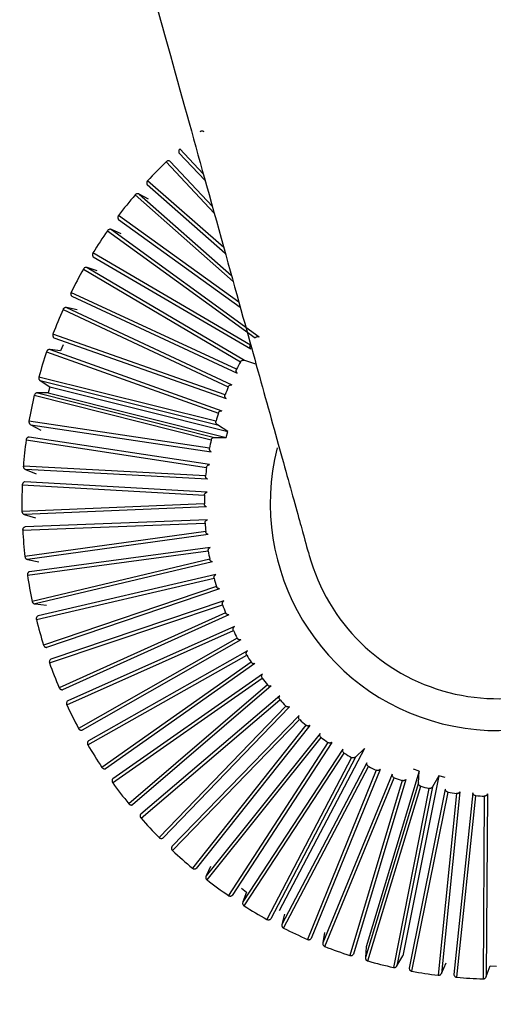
# Model space of a CAD drawing. Header units: millimetres. Extents: x 142 to 1148, y 353 to 845.
# Tile 82 of 139: x 679.274 to 680.001, y 593.754 to 595.264. Entities that reach past the tile are written whole.
import ezdxf

# ---------------------------------------------------------------- set-up
doc = ezdxf.new("R2010")
doc.units = ezdxf.units.MM

msp = doc.modelspace()

# ---------------------------------------------------------------- linework, layer by layer
at = {"color": 8, "linetype": 'Continuous', "lineweight": 25}
for p, q in [((679.5554, 595.0276), (679.5193, 595.0658)), ((679.4983, 595.0462), (679.5721, 594.9673)), ((679.5046, 595.0467), (679.5693, 594.9776)), ((679.5181, 595.0601), (679.5582, 595.0176)), ((679.5868, 594.9146), (679.4699, 595.017)), ((679.4692, 595.0112), (679.5891, 594.906)), ((679.4508, 594.9955), (679.6012, 594.8627)), ((679.457, 594.9966), (679.5987, 594.8715)), ((679.4252, 594.9578), (679.6122, 594.8231)), ((679.6101, 594.8306), (679.4253, 594.9637))]:
    msp.add_line(p, q, dxfattribs=at)
at = {"color": 7, "linetype": 'Continuous', "lineweight": 25}
for p, q in [((679.4713, 594.9889), (679.457, 594.9966)), ((679.4084, 594.9404), (679.635, 594.7759)), ((679.4144, 594.9422), (679.6411, 594.7776)), ((679.4294, 594.9358), (679.4144, 594.9422)), ((679.6278, 594.765), (679.386, 594.9065)), ((679.3865, 594.9006), (679.6283, 594.7591)), ((679.3714, 594.8817), (679.6126, 594.7394)), ((679.3772, 594.8839), (679.6185, 594.7417)), ((679.3927, 594.8791), (679.3772, 594.8839)), ((679.6065, 594.7279), (679.3523, 594.8457)), ((679.3534, 594.8399), (679.6075, 594.722)), ((679.3401, 594.8196), (679.5938, 594.7009)), ((679.3457, 594.8224), (679.5994, 594.7038)), ((679.3616, 594.8191), (679.3457, 594.8224)), ((679.5888, 594.6889), (679.3246, 594.782)), ((679.3262, 594.7763), (679.5904, 594.6831)), ((679.3202, 594.7582), (679.5841, 594.6642)), ((679.3364, 594.7564), (679.3202, 594.7582)), ((679.3401, 594.7652), (679.3364, 594.7564)), ((679.3149, 594.7549), (679.5787, 594.6608)), ((679.6185, 594.7417), (679.6356, 594.7363)), ((679.5749, 594.6484), (679.303, 594.716)), ((679.3051, 594.7105), (679.577, 594.6428)), ((679.3051, 594.7105), (679.32, 594.7008)), ((679.32, 594.7008), (679.3172, 594.6916)), ((679.32, 594.7008), (679.5932, 594.6322)), ((679.2959, 594.688), (679.5675, 594.6195)), ((679.3009, 594.6919), (679.5725, 594.6234)), ((679.3172, 594.6916), (679.3009, 594.6919)), ((679.3172, 594.6916), (679.5904, 594.623)), ((679.5649, 594.6068), (679.2878, 594.6482)), ((679.2905, 594.6429), (679.5675, 594.6014)), ((679.2905, 594.6429), (679.3062, 594.6347)), ((679.5932, 594.6322), (679.577, 594.6428)), ((679.5649, 594.5816), (679.2881, 594.624)), ((679.5725, 594.6234), (679.5904, 594.623)), ((679.5904, 594.623), (679.5932, 594.6322)), ((679.2834, 594.6197), (679.5603, 594.5773)), ((679.5589, 594.5644), (679.2792, 594.5793)), ((679.562, 594.5593), (679.2823, 594.5742)), ((679.2823, 594.5742), (679.2987, 594.5675)), ((679.2775, 594.5505), (679.5571, 594.5346)), ((679.5613, 594.5394), (679.2817, 594.5552)), ((679.557, 594.5216), (679.2771, 594.5098)), ((679.5605, 594.5168), (679.2806, 594.5051)), ((679.2806, 594.5051), (679.2977, 594.5)), ((679.2781, 594.481), (679.558, 594.4918)), ((679.5617, 594.4969), (679.2818, 594.4861)), ((679.5591, 594.4788), (679.2816, 594.4405)), ((679.5631, 594.4744), (679.2856, 594.4362)), ((679.2854, 594.4119), (679.563, 594.4492)), ((679.5662, 594.4547), (679.2886, 594.4174)), ((679.2856, 594.4362), (679.303, 594.4327)), ((679.5653, 594.4364), (679.2927, 594.3719)), ((679.5697, 594.4324), (679.2971, 594.368)), ((679.5746, 594.4131), (679.3019, 594.3496)), ((679.2992, 594.3439), (679.572, 594.4074)), ((679.5755, 594.3948), (679.3102, 594.3047)), ((679.5802, 594.3913), (679.315, 594.3012)), ((679.2971, 594.368), (679.3148, 594.3662)), ((679.3194, 594.2774), (679.5849, 594.3665)), ((679.587, 594.3725), (679.3215, 594.2833)), ((679.5896, 594.3544), (679.3341, 594.2395)), ((679.5947, 594.3513), (679.3392, 594.2364)), ((679.3458, 594.2131), (679.6016, 594.3271)), ((679.6032, 594.3333), (679.3473, 594.2193)), ((679.6074, 594.3155), (679.3641, 594.1768)), ((679.6128, 594.3129), (679.3694, 594.1743)), ((679.623, 594.2958), (679.3792, 594.1579)), ((679.3782, 594.1517), (679.622, 594.2895)), ((679.6289, 594.2785), (679.3998, 594.1172)), ((679.6345, 594.2764), (679.4054, 594.1152)), ((679.6463, 594.2603), (679.4167, 594.0999)), ((679.4163, 594.0936), (679.6459, 594.2539)), ((679.6539, 594.2436), (679.4411, 594.0614)), ((679.6596, 594.2421), (679.4468, 594.0599)), ((679.6728, 594.2272), (679.4595, 594.0457)), ((679.4598, 594.0394), (679.6731, 594.2208)), ((679.682, 594.2113), (679.4875, 594.0097)), ((679.6879, 594.2103), (679.4934, 594.0087)), ((679.7024, 594.1968), (679.5073, 593.9958)), ((679.5082, 593.9896), (679.7033, 594.1905)), ((679.713, 594.1818), (679.5386, 593.9626)), ((679.719, 594.1814), (679.5445, 593.9622)), ((679.7348, 594.1693), (679.5597, 593.9507)), ((679.5611, 593.9446), (679.7363, 594.1631)), ((679.7468, 594.1554), (679.594, 593.9206)), ((679.7527, 594.1556), (679.5999, 593.9208)), ((679.7696, 594.145), (679.616, 593.9108)), ((679.6181, 593.9048), (679.7717, 594.139)), ((679.8029, 594.1464), (679.6719, 593.897)), ((679.8029, 594.1464), (679.7888, 594.1331)), ((679.7828, 594.1324), (679.6531, 593.8841)), ((679.7888, 594.1331), (679.6589, 593.8849)), ((679.8066, 594.1242), (679.676, 593.8764)), ((679.6785, 593.8706), (679.8092, 594.1184)), ((679.8209, 594.1128), (679.7154, 593.8534)), ((679.8268, 594.1141), (679.7211, 593.8547)), ((679.8868, 594.1113), (679.8053, 593.8417)), ((679.8868, 594.1113), (679.8778, 594.1146)), ((679.8856, 594.0934), (679.8868, 594.1113)), ((679.8453, 594.1069), (679.7389, 593.8479)), ((679.742, 593.8424), (679.8485, 594.1014)), ((679.8607, 594.097), (679.7803, 593.8287)), ((679.8664, 594.0988), (679.7859, 593.8305)), ((679.9171, 594.1041), (679.8617, 593.828)), ((679.9171, 594.1041), (679.9073, 594.0874)), ((679.9264, 594.1017), (679.9171, 594.1041)), ((679.8856, 594.0934), (679.8042, 593.8254)), ((679.8079, 593.8203), (679.8893, 594.0883)), ((679.9018, 594.085), (679.8473, 593.8103)), ((679.9073, 594.0874), (679.8527, 593.8126)), ((679.9269, 594.0839), (679.8714, 593.8093)), ((679.8755, 593.8045), (679.9311, 594.079)), ((679.9491, 594.0799), (679.9209, 593.8012)), ((679.9439, 594.077), (679.9157, 593.7983)), ((679.969, 594.0782), (679.9398, 593.7997)), ((679.9444, 593.7953), (679.9736, 594.0738)), ((679.9866, 594.0731), (679.985, 593.7929)), ((679.9915, 594.0764), (679.9898, 593.7963)), ((679.5667, 593.9654), (679.5597, 593.9507)), ((679.6139, 593.9317), (679.6217, 593.926)), ((679.6217, 593.926), (679.616, 593.9108)), ((679.6801, 593.8921), (679.676, 593.8764)), ((679.7415, 593.8639), (679.7389, 593.8479)), ((679.8053, 593.8417), (679.8042, 593.8254)), ((679.8527, 593.8126), (679.8617, 593.828)), ((679.9209, 593.8012), (679.9284, 593.8173)), ((679.9898, 593.7963), (679.9958, 593.813)), ((679.9958, 593.813), (680.0053, 593.8124))]:
    msp.add_line(p, q, dxfattribs=at)
for radius, start, end in [(7.5, 344.54504, 103.22511), (7.5, 107.81244, 344.54504), (4.5, 344.545, 95.4792), (4.5, 114.1499, 344.545), (2.1, 344.545, 97.2302), (2.1, 164.545, 344.545), (0.73, 134.1732, 137.3663), (0.73, 139.6278, 142.8209), (0.73, 145.0823, 148.2754), (0.73, 150.5369, 153.7299), (0.73, 155.9914, 159.1845), (0.73, 161.4459, 164.639), (0.45, 151.2019, 152.8565), (0.45, 156.6565, 158.311), (0.73, 166.9005, 170.0936), (0.45, 162.111, 163.7656), (0.73, 172.355, 175.5481), (0.45, 167.5656, 169.2201), (0.3488, 165.9723, 345.9185), (0.3, 195.5182, 15.5463), (0.45, 173.0201, 174.6747), (0.73, 177.8096, 181.0027), (0.45, 178.4747, 180.1292), (0.45, 183.9292, 185.5838), (0.73, 183.2641, 186.4572), (0.45, 189.3837, 191.0383), (0.73, 188.7187, 191.9118), (0.45, 194.8383, 196.4928), (0.45, 200.2928, 201.9474), (0.73, 194.1732, 197.3663), (0.45, 205.7474, 207.4019), (0.73, 199.6278, 202.8209), (0.45, 211.2019, 212.8565), (0.45, 216.6565, 218.311), (0.45, 222.111, 223.7656), (0.73, 205.0823, 208.2754), (0.45, 227.5656, 229.2201), (0.45, 233.0201, 234.6747), (0.73, 210.5369, 213.7299), (0.45, 238.4747, 240.1292), (0.45, 243.9292, 245.5838), (0.73, 215.9914, 219.1845), (0.45, 249.3837, 251.0383), (0.45, 254.8383, 256.4928), (0.45, 260.2928, 261.9474), (0.45, 265.7474, 267.4019), (0.73, 221.4459, 224.639), (0.73, 226.9005, 230.0936), (0.73, 232.355, 235.5481), (0.73, 237.8096, 241.0027), (0.73, 243.2641, 246.4572), (0.73, 248.7187, 251.9118), (0.73, 254.1732, 257.3663), (0.73, 259.6278, 262.8209), (0.73, 265.0823, 268.2754)]:
    msp.add_arc((680.007, 594.5226), radius, start, end, dxfattribs=at)
for points, knots in [([(680.296, 594.6029), (680.2944, 594.6086), (680.2913, 594.6197), (680.2682, 594.7031), (680.2361, 594.8188), (680.1938, 594.9711), (680.1434, 595.1525), (680.088, 595.3522), (680.0373, 595.5346), (679.9878, 595.7129), (679.9311, 595.917), (679.8571, 596.1835), (679.7613, 596.5287), (679.6472, 596.9397), (679.5612, 597.2494), (679.518, 597.4049)], [0, 0, 0, 0, 0.096948, 0.1860228, 0.2672197, 0.3405373, 0.4260189, 0.4974936, 0.5549573, 0.6007715, 0.6555938, 0.724225, 0.8066603, 0.9028941, 1, 1, 1, 1]), ([(678.9398, 597.2444), (678.983, 597.0889), (679.069, 596.7792), (679.1831, 596.3682), (679.279, 596.023), (679.353, 595.7564), (679.4097, 595.5523), (679.4592, 595.374), (679.5098, 595.1916), (679.5653, 594.9919), (679.6156, 594.8106), (679.6579, 594.6582), (679.69, 594.5426), (679.7132, 594.4591), (679.7163, 594.4481), (679.7179, 594.4423)], [0, 0, 0, 0, 0.097106, 0.19334, 0.275775, 0.344406, 0.399228, 0.445043, 0.502506, 0.573981, 0.659463, 0.73278, 0.813977, 0.903052, 1, 1, 1, 1]), ([(682.1199, 593.9384), (682.1484, 594.0675), (682.2071, 594.3332), (682.2001, 594.7512), (682.1166, 595.1686), (681.9549, 595.556), (681.737, 595.8869), (681.4918, 596.147), (681.2384, 596.3446), (680.9604, 596.5054), (680.6229, 596.6404), (680.2046, 596.7148), (679.8852, 596.7363), (679.7217, 596.6947), (679.7156, 596.6931)], [0, 0, 0, 0, 0.091505, 0.188393, 0.287646, 0.38548, 0.477876, 0.561178, 0.63253, 0.700163, 0.783719, 0.882963, 0.995612, 1, 1, 1, 1]), ([(677.894, 595.1068), (677.8588, 594.9329), (677.7894, 594.5898), (677.8424, 594.0768), (677.9906, 593.6217), (678.2079, 593.2484), (678.4524, 592.9641), (678.6929, 592.7601), (678.915, 592.6167), (679.1355, 592.5061), (679.3839, 592.4143), (679.6927, 592.3439), (680.0725, 592.3182), (680.4331, 592.3623), (680.7454, 592.453), (680.9941, 592.5586), (681.2405, 592.7025), (681.4756, 592.8856), (681.69, 593.1063), (681.8738, 593.3601), (682.0235, 593.6385), (682.0878, 593.8387), (682.1199, 593.9384)], [0, 0, 0, 0, 0.077016, 0.151895, 0.221771, 0.284519, 0.338925, 0.384569, 0.421575, 0.453984, 0.491985, 0.5368, 0.591672, 0.657215, 0.694001, 0.73326, 0.77474, 0.818085, 0.862838, 0.908466, 0.954385, 1, 1, 1, 1]), ([(679.5567, 595.0921), (679.5562, 595.0924), (679.5555, 595.0929), (679.5541, 595.0933), (679.5529, 595.0933), (679.5516, 595.0929), (679.5508, 595.0925), (679.5503, 595.0922)], [0, 0, 0, 0, 0.250768, 0.374819, 0.622887, 0.745233, 1, 1, 1, 1]), ([(679.5193, 595.0658), (679.5189, 595.0654), (679.5184, 595.0648), (679.5179, 595.0638), (679.5177, 595.063), (679.5177, 595.0622), (679.5177, 595.0612), (679.518, 595.0605), (679.5181, 595.0601)], [0, 0, 0, 0, 0.264125, 0.394754, 0.525379, 0.655998, 0.786613, 1, 1, 1, 1]), ([(679.5046, 595.0467), (679.5041, 595.047), (679.5033, 595.0474), (679.5019, 595.0476), (679.5008, 595.0475), (679.4994, 595.0471), (679.4987, 595.0465), (679.4983, 595.0462)], [0, 0, 0, 0, 0.250768, 0.374819, 0.622887, 0.745233, 1, 1, 1, 1]), ([(679.4699, 595.017), (679.4696, 595.0166), (679.469, 595.0159), (679.4687, 595.0149), (679.4686, 595.014), (679.4686, 595.0132), (679.4687, 595.0122), (679.4691, 595.0116), (679.4692, 595.0112)], [0, 0, 0, 0, 0.264125, 0.394754, 0.525379, 0.655999, 0.786613, 1, 1, 1, 1]), ([(679.457, 594.9966), (679.4565, 594.9968), (679.4557, 594.9971), (679.4543, 594.9972), (679.4531, 594.997), (679.4518, 594.9965), (679.4512, 594.9959), (679.4508, 594.9955)], [0, 0, 0, 0, 0.250768, 0.374819, 0.622887, 0.745233, 1, 1, 1, 1]), ([(681.6455, 594.0696), (681.6226, 593.9976), (681.5737, 593.8443), (681.4531, 593.616), (681.2808, 593.3828), (681.0884, 593.2029), (680.9022, 593.0738), (680.6848, 592.9546), (680.3742, 592.8467), (679.9667, 592.806), (679.5492, 592.8671), (679.1597, 593.0291), (678.831, 593.2734), (678.5824, 593.5701), (678.4179, 593.8873), (678.3285, 594.199), (678.3005, 594.4877), (678.3143, 594.7455), (678.3511, 594.9021), (678.3684, 594.9756)], [0, 0, 0, 0, 0.04242, 0.090412, 0.14449, 0.204951, 0.237611, 0.271801, 0.344211, 0.420948, 0.500046, 0.579144, 0.655881, 0.728291, 0.795049, 0.85551, 0.909588, 0.95758, 1, 1, 1, 1]), ([(679.4253, 594.9637), (679.425, 594.9633), (679.4246, 594.9626), (679.4244, 594.9615), (679.4243, 594.9606), (679.4244, 594.9598), (679.4246, 594.9588), (679.425, 594.9582), (679.4252, 594.9578)], [0, 0, 0, 0, 0.264125, 0.394754, 0.525379, 0.655998, 0.786613, 1, 1, 1, 1]), ([(679.4144, 594.9422), (679.4139, 594.9423), (679.4131, 594.9426), (679.4117, 594.9426), (679.4106, 594.9422), (679.4093, 594.9415), (679.4088, 594.9409), (679.4084, 594.9404)], [0, 0, 0, 0, 0.250768, 0.37482, 0.622887, 0.745233, 1, 1, 1, 1]), ([(679.386, 594.9065), (679.3858, 594.906), (679.3854, 594.9052), (679.3853, 594.9041), (679.3853, 594.9033), (679.3855, 594.9025), (679.3858, 594.9015), (679.3862, 594.9009), (679.3865, 594.9006)], [0, 0, 0, 0, 0.264125, 0.394754, 0.525379, 0.655998, 0.786613, 1, 1, 1, 1]), ([(679.3772, 594.8839), (679.3767, 594.8841), (679.3758, 594.8842), (679.3744, 594.8841), (679.3734, 594.8837), (679.3722, 594.8828), (679.3717, 594.8821), (679.3714, 594.8817)], [0, 0, 0, 0, 0.2507685, 0.3748195, 0.6228868, 0.7452328, 1, 1, 1, 1]), ([(679.3523, 594.8457), (679.3521, 594.8452), (679.3519, 594.8444), (679.3518, 594.8433), (679.3519, 594.8425), (679.3522, 594.8417), (679.3526, 594.8408), (679.3531, 594.8402), (679.3534, 594.8399)], [0, 0, 0, 0, 0.264125, 0.394754, 0.525379, 0.655998, 0.786613, 1, 1, 1, 1]), ([(679.3457, 594.8224), (679.3452, 594.8225), (679.3443, 594.8226), (679.3429, 594.8223), (679.3419, 594.8218), (679.3408, 594.8209), (679.3404, 594.8201), (679.3401, 594.8196)], [0, 0, 0, 0, 0.250768, 0.37482, 0.622887, 0.745233, 1, 1, 1, 1]), ([(679.3246, 594.782), (679.3245, 594.7817), (679.3243, 594.7812), (679.3243, 594.7804), (679.3243, 594.7796), (679.3245, 594.7788), (679.3248, 594.778), (679.3253, 594.7771), (679.3258, 594.7766), (679.3262, 594.7763)], [0, 0, 0, 0, 0.130513, 0.260922, 0.391328, 0.521729, 0.652126, 0.782518, 1, 1, 1, 1]), ([(679.635, 594.7759), (679.6354, 594.7763), (679.6361, 594.7772), (679.6374, 594.7778), (679.6384, 594.778), (679.6393, 594.7781), (679.6402, 594.778), (679.6408, 594.7778), (679.6411, 594.7776)], [0, 0, 0, 0, 0.242288, 0.484535, 0.604969, 0.725398, 0.845823, 1, 1, 1, 1]), ([(679.3202, 594.7582), (679.3197, 594.7583), (679.3188, 594.7583), (679.3175, 594.7578), (679.3165, 594.7572), (679.3155, 594.7562), (679.3151, 594.7554), (679.3149, 594.7549)], [0, 0, 0, 0, 0.250768, 0.37482, 0.622887, 0.745233, 1, 1, 1, 1]), ([(679.6283, 594.7591), (679.6281, 594.7593), (679.6278, 594.7597), (679.6274, 594.7605), (679.6271, 594.7613), (679.627, 594.7621), (679.6271, 594.763), (679.6273, 594.764), (679.6276, 594.7646), (679.6278, 594.765)], [0, 0, 0, 0, 0.131831, 0.263666, 0.394792, 0.525148, 0.654808, 0.783916, 1, 1, 1, 1]), ([(679.6126, 594.7394), (679.6129, 594.7398), (679.6136, 594.7408), (679.6148, 594.7415), (679.6158, 594.7418), (679.6167, 594.742), (679.6176, 594.7419), (679.6182, 594.7418), (679.6185, 594.7417)], [0, 0, 0, 0, 0.242288, 0.484535, 0.604969, 0.725398, 0.845823, 1, 1, 1, 1]), ([(679.303, 594.716), (679.3029, 594.7154), (679.3028, 594.7146), (679.303, 594.7135), (679.3032, 594.7127), (679.3036, 594.712), (679.3042, 594.7112), (679.3048, 594.7107), (679.3051, 594.7105)], [0, 0, 0, 0, 0.264125, 0.394754, 0.525379, 0.655999, 0.786613, 1, 1, 1, 1]), ([(679.6075, 594.722), (679.6073, 594.7222), (679.6069, 594.7226), (679.6065, 594.7234), (679.6062, 594.7241), (679.606, 594.7249), (679.6059, 594.7258), (679.6061, 594.7268), (679.6063, 594.7275), (679.6065, 594.7279)], [0, 0, 0, 0, 0.131831, 0.263666, 0.394792, 0.525148, 0.654808, 0.783916, 1, 1, 1, 1]), ([(679.5938, 594.7009), (679.5941, 594.7014), (679.5946, 594.7024), (679.5957, 594.7032), (679.5968, 594.7037), (679.5976, 594.7039), (679.5985, 594.7039), (679.5991, 594.7038), (679.5994, 594.7038)], [0, 0, 0, 0, 0.242288, 0.484535, 0.604969, 0.725398, 0.845823, 1, 1, 1, 1]), ([(679.3009, 594.6919), (679.3004, 594.6919), (679.2995, 594.6918), (679.2982, 594.6912), (679.2973, 594.6905), (679.2964, 594.6894), (679.2961, 594.6886), (679.2959, 594.688)], [0, 0, 0, 0, 0.250768, 0.37482, 0.622887, 0.745233, 1, 1, 1, 1]), ([(679.5904, 594.6831), (679.5902, 594.6833), (679.5897, 594.6837), (679.5892, 594.6844), (679.5888, 594.6851), (679.5886, 594.6859), (679.5885, 594.6867), (679.5885, 594.6878), (679.5887, 594.6885), (679.5888, 594.6889)], [0, 0, 0, 0, 0.131831, 0.263666, 0.394792, 0.525148, 0.654808, 0.783916, 1, 1, 1, 1]), ([(679.5787, 594.6608), (679.5789, 594.6613), (679.5794, 594.6624), (679.5804, 594.6633), (679.5814, 594.6639), (679.5822, 594.6641), (679.5831, 594.6643), (679.5837, 594.6643), (679.5841, 594.6642)], [0, 0, 0, 0, 0.242288, 0.484535, 0.604969, 0.725398, 0.845823, 1, 1, 1, 1]), ([(679.2878, 594.6482), (679.2878, 594.6479), (679.2877, 594.6474), (679.2878, 594.6465), (679.288, 594.6457), (679.2883, 594.645), (679.2888, 594.6443), (679.2895, 594.6435), (679.2901, 594.6431), (679.2905, 594.6429)], [0, 0, 0, 0, 0.130513, 0.260922, 0.391328, 0.521729, 0.652126, 0.782518, 1, 1, 1, 1]), ([(679.577, 594.6428), (679.5768, 594.643), (679.5763, 594.6433), (679.5757, 594.6439), (679.5753, 594.6446), (679.5749, 594.6454), (679.5747, 594.6462), (679.5747, 594.6472), (679.5748, 594.6479), (679.5749, 594.6484)], [0, 0, 0, 0, 0.131831, 0.263666, 0.394792, 0.525148, 0.654808, 0.783916, 1, 1, 1, 1]), ([(679.2881, 594.624), (679.2875, 594.6239), (679.2866, 594.6238), (679.2854, 594.6231), (679.2846, 594.6223), (679.2838, 594.6211), (679.2836, 594.6203), (679.2834, 594.6197)], [0, 0, 0, 0, 0.250768, 0.374819, 0.622887, 0.745233, 1, 1, 1, 1]), ([(679.5675, 594.6195), (679.5677, 594.62), (679.568, 594.6211), (679.569, 594.6221), (679.5699, 594.6228), (679.5707, 594.6231), (679.5715, 594.6234), (679.5722, 594.6234), (679.5725, 594.6234)], [0, 0, 0, 0, 0.242288, 0.484535, 0.604969, 0.725398, 0.845822, 1, 1, 1, 1]), ([(679.5675, 594.6014), (679.5673, 594.6015), (679.5668, 594.6018), (679.5662, 594.6024), (679.5656, 594.6031), (679.5652, 594.6038), (679.565, 594.6046), (679.5648, 594.6056), (679.5648, 594.6063), (679.5649, 594.6068)], [0, 0, 0, 0, 0.131831, 0.263666, 0.394792, 0.525148, 0.654808, 0.783916, 1, 1, 1, 1]), ([(679.2792, 594.5793), (679.2791, 594.579), (679.2791, 594.5784), (679.2793, 594.5776), (679.2796, 594.5768), (679.28, 594.5761), (679.2805, 594.5755), (679.2812, 594.5748), (679.2819, 594.5745), (679.2823, 594.5742)], [0, 0, 0, 0, 0.130513, 0.260922, 0.391328, 0.521729, 0.652126, 0.782518, 1, 1, 1, 1]), ([(679.5603, 594.5773), (679.5604, 594.5778), (679.5607, 594.5789), (679.5615, 594.5801), (679.5624, 594.5808), (679.5631, 594.5812), (679.5639, 594.5815), (679.5646, 594.5816), (679.5649, 594.5816)], [0, 0, 0, 0, 0.242288, 0.484535, 0.604969, 0.725398, 0.845823, 1, 1, 1, 1]), ([(679.562, 594.5593), (679.5618, 594.5594), (679.5612, 594.5596), (679.5606, 594.5601), (679.56, 594.5607), (679.5595, 594.5614), (679.5592, 594.5622), (679.5589, 594.5632), (679.5589, 594.5639), (679.5589, 594.5644)], [0, 0, 0, 0, 0.131831, 0.263666, 0.394792, 0.525148, 0.654808, 0.783916, 1, 1, 1, 1]), ([(679.2817, 594.5552), (679.2811, 594.5551), (679.2803, 594.5549), (679.2791, 594.554), (679.2783, 594.5532), (679.2778, 594.5522), (679.2776, 594.5514), (679.2775, 594.5508), (679.2775, 594.5505)], [0, 0, 0, 0, 0.25052, 0.374449, 0.622271, 0.744496, 0.870259, 1, 1, 1, 1]), ([(679.5571, 594.5346), (679.5572, 594.5351), (679.5573, 594.5362), (679.5581, 594.5375), (679.5588, 594.5382), (679.5595, 594.5387), (679.5603, 594.5391), (679.5609, 594.5393), (679.5613, 594.5394)], [0, 0, 0, 0, 0.242288, 0.484535, 0.604969, 0.725398, 0.845823, 1, 1, 1, 1]), ([(679.5605, 594.5168), (679.5603, 594.5169), (679.5597, 594.5171), (679.559, 594.5175), (679.5584, 594.5181), (679.5578, 594.5187), (679.5574, 594.5194), (679.5571, 594.5204), (679.557, 594.5211), (679.557, 594.5216)], [0, 0, 0, 0, 0.131831, 0.263666, 0.394792, 0.525148, 0.654808, 0.783916, 1, 1, 1, 1]), ([(679.2771, 594.5098), (679.2771, 594.5095), (679.2771, 594.509), (679.2773, 594.5082), (679.2777, 594.5075), (679.2782, 594.5068), (679.2787, 594.5062), (679.2795, 594.5056), (679.2802, 594.5053), (679.2806, 594.5051)], [0, 0, 0, 0, 0.130513, 0.260922, 0.391328, 0.521729, 0.652126, 0.782518, 1, 1, 1, 1]), ([(679.558, 594.4918), (679.558, 594.4923), (679.5581, 594.4934), (679.5587, 594.4947), (679.5594, 594.4956), (679.56, 594.4961), (679.5608, 594.4966), (679.5614, 594.4968), (679.5617, 594.4969)], [0, 0, 0, 0, 0.242288, 0.484535, 0.604969, 0.725398, 0.845823, 1, 1, 1, 1]), ([(679.2818, 594.4861), (679.2813, 594.4859), (679.2805, 594.4856), (679.2794, 594.4847), (679.2787, 594.4838), (679.2783, 594.4827), (679.2781, 594.4819), (679.2781, 594.4813), (679.2781, 594.481)], [0, 0, 0, 0, 0.25052, 0.374449, 0.622271, 0.744496, 0.870259, 1, 1, 1, 1]), ([(679.5631, 594.4744), (679.5628, 594.4745), (679.5623, 594.4746), (679.5615, 594.475), (679.5608, 594.4755), (679.5602, 594.476), (679.5598, 594.4767), (679.5593, 594.4776), (679.5592, 594.4784), (679.5591, 594.4788)], [0, 0, 0, 0, 0.131831, 0.263666, 0.394792, 0.525148, 0.654808, 0.783916, 1, 1, 1, 1]), ([(679.563, 594.4492), (679.5629, 594.4498), (679.5629, 594.4509), (679.5634, 594.4522), (679.564, 594.4532), (679.5646, 594.4538), (679.5653, 594.4543), (679.5659, 594.4546), (679.5662, 594.4547)], [0, 0, 0, 0, 0.242288, 0.4845355, 0.6049692, 0.7253981, 0.8458225, 1, 1, 1, 1]), ([(679.2816, 594.4405), (679.2817, 594.4399), (679.2819, 594.4391), (679.2824, 594.4382), (679.283, 594.4375), (679.2836, 594.437), (679.2845, 594.4365), (679.2852, 594.4363), (679.2856, 594.4362)], [0, 0, 0, 0, 0.264125, 0.394754, 0.525379, 0.655999, 0.786613, 1, 1, 1, 1]), ([(679.5697, 594.4324), (679.5694, 594.4325), (679.5689, 594.4326), (679.5681, 594.4329), (679.5673, 594.4333), (679.5667, 594.4338), (679.5661, 594.4344), (679.5656, 594.4353), (679.5654, 594.436), (679.5653, 594.4364)], [0, 0, 0, 0, 0.131831, 0.263666, 0.394792, 0.525148, 0.654808, 0.783916, 1, 1, 1, 1]), ([(679.2886, 594.4174), (679.2881, 594.4171), (679.2873, 594.4167), (679.2863, 594.4157), (679.2857, 594.4148), (679.2853, 594.4134), (679.2854, 594.4125), (679.2854, 594.4119)], [0, 0, 0, 0, 0.250768, 0.374819, 0.622887, 0.745233, 1, 1, 1, 1]), ([(679.572, 594.4074), (679.5719, 594.4079), (679.5717, 594.409), (679.5721, 594.4104), (679.5726, 594.4114), (679.5731, 594.412), (679.5738, 594.4126), (679.5743, 594.4129), (679.5746, 594.4131)], [0, 0, 0, 0, 0.242288, 0.484535, 0.604969, 0.725398, 0.845823, 1, 1, 1, 1]), ([(679.5802, 594.3913), (679.58, 594.3913), (679.5794, 594.3913), (679.5786, 594.3915), (679.5778, 594.3919), (679.5771, 594.3923), (679.5765, 594.3929), (679.5759, 594.3937), (679.5756, 594.3944), (679.5755, 594.3948)], [0, 0, 0, 0, 0.131831, 0.263666, 0.394792, 0.525148, 0.654808, 0.783916, 1, 1, 1, 1]), ([(679.2927, 594.3719), (679.2928, 594.3714), (679.2931, 594.3706), (679.2938, 594.3697), (679.2943, 594.3691), (679.295, 594.3686), (679.2959, 594.3682), (679.2966, 594.3681), (679.2971, 594.368)], [0, 0, 0, 0, 0.264125, 0.394754, 0.525379, 0.655999, 0.786613, 1, 1, 1, 1]), ([(679.5849, 594.3665), (679.5847, 594.3671), (679.5845, 594.3681), (679.5847, 594.3696), (679.5851, 594.3706), (679.5856, 594.3713), (679.5862, 594.372), (679.5867, 594.3723), (679.587, 594.3725)], [0, 0, 0, 0, 0.242288, 0.484535, 0.604969, 0.725398, 0.845823, 1, 1, 1, 1]), ([(679.5947, 594.3513), (679.5944, 594.3513), (679.5938, 594.3513), (679.593, 594.3514), (679.5922, 594.3517), (679.5915, 594.3521), (679.5908, 594.3526), (679.5901, 594.3533), (679.5898, 594.354), (679.5896, 594.3544)], [0, 0, 0, 0, 0.131831, 0.263666, 0.394792, 0.525148, 0.654808, 0.783916, 1, 1, 1, 1]), ([(679.3019, 594.3496), (679.3014, 594.3493), (679.3006, 594.3488), (679.2997, 594.3477), (679.2992, 594.3467), (679.299, 594.3456), (679.299, 594.3447), (679.2991, 594.3441), (679.2992, 594.3439)], [0, 0, 0, 0, 0.25052, 0.374449, 0.622271, 0.744496, 0.870259, 1, 1, 1, 1]), ([(679.6016, 594.3271), (679.6014, 594.3276), (679.6011, 594.3287), (679.6012, 594.3301), (679.6015, 594.3312), (679.6019, 594.3319), (679.6024, 594.3326), (679.6029, 594.3331), (679.6032, 594.3333)], [0, 0, 0, 0, 0.242288, 0.484535, 0.604969, 0.725398, 0.845823, 1, 1, 1, 1]), ([(679.6128, 594.3129), (679.6125, 594.3129), (679.612, 594.3128), (679.6111, 594.3128), (679.6103, 594.313), (679.6095, 594.3134), (679.6088, 594.3138), (679.6081, 594.3145), (679.6077, 594.3151), (679.6074, 594.3155)], [0, 0, 0, 0, 0.131831, 0.263666, 0.394792, 0.525148, 0.654808, 0.783916, 1, 1, 1, 1]), ([(679.3102, 594.3047), (679.3104, 594.3042), (679.3108, 594.3034), (679.3115, 594.3026), (679.3122, 594.3021), (679.3129, 594.3017), (679.3138, 594.3013), (679.3145, 594.3012), (679.315, 594.3012)], [0, 0, 0, 0, 0.264125, 0.394754, 0.525379, 0.655998, 0.786613, 1, 1, 1, 1]), ([(679.622, 594.2895), (679.6218, 594.29), (679.6213, 594.291), (679.6213, 594.2924), (679.6215, 594.2935), (679.6218, 594.2943), (679.6223, 594.295), (679.6227, 594.2955), (679.623, 594.2958)], [0, 0, 0, 0, 0.242288, 0.484535, 0.604969, 0.725398, 0.845823, 1, 1, 1, 1]), ([(679.3215, 594.2833), (679.321, 594.283), (679.3203, 594.2825), (679.3196, 594.2813), (679.3192, 594.2802), (679.319, 594.2788), (679.3192, 594.2779), (679.3194, 594.2774)], [0, 0, 0, 0, 0.250768, 0.374819, 0.622887, 0.745233, 1, 1, 1, 1]), ([(679.6345, 594.2764), (679.6343, 594.2763), (679.6337, 594.2762), (679.6329, 594.2762), (679.632, 594.2763), (679.6312, 594.2765), (679.6305, 594.2769), (679.6297, 594.2775), (679.6292, 594.2781), (679.6289, 594.2785)], [0, 0, 0, 0, 0.131831, 0.263666, 0.394792, 0.525148, 0.654808, 0.783916, 1, 1, 1, 1]), ([(679.6459, 594.2539), (679.6457, 594.2544), (679.6451, 594.2554), (679.6449, 594.2568), (679.645, 594.2579), (679.6453, 594.2587), (679.6457, 594.2595), (679.6461, 594.26), (679.6463, 594.2603)], [0, 0, 0, 0, 0.242288, 0.484535, 0.604969, 0.725398, 0.845823, 1, 1, 1, 1]), ([(679.3341, 594.2395), (679.3342, 594.2392), (679.3345, 594.2387), (679.335, 594.2381), (679.3356, 594.2375), (679.3362, 594.237), (679.337, 594.2367), (679.338, 594.2364), (679.3387, 594.2364), (679.3392, 594.2364)], [0, 0, 0, 0, 0.130513, 0.260922, 0.391328, 0.521729, 0.652126, 0.782518, 1, 1, 1, 1]), ([(679.6596, 594.2421), (679.6594, 594.242), (679.6588, 594.2418), (679.658, 594.2417), (679.6571, 594.2418), (679.6563, 594.2419), (679.6556, 594.2422), (679.6547, 594.2427), (679.6542, 594.2433), (679.6539, 594.2436)], [0, 0, 0, 0, 0.131831, 0.263666, 0.394792, 0.525148, 0.654808, 0.783916, 1, 1, 1, 1]), ([(679.3473, 594.2193), (679.3469, 594.2189), (679.3463, 594.2183), (679.3456, 594.217), (679.3453, 594.2159), (679.3453, 594.2148), (679.3455, 594.2139), (679.3457, 594.2134), (679.3458, 594.2131)], [0, 0, 0, 0, 0.25052, 0.374449, 0.622271, 0.744496, 0.870259, 1, 1, 1, 1]), ([(679.6731, 594.2208), (679.6728, 594.2213), (679.6721, 594.2222), (679.6718, 594.2236), (679.6718, 594.2247), (679.672, 594.2255), (679.6723, 594.2264), (679.6727, 594.2269), (679.6728, 594.2272)], [0, 0, 0, 0, 0.242288, 0.484535, 0.604969, 0.725398, 0.845823, 1, 1, 1, 1]), ([(679.6879, 594.2103), (679.6876, 594.2102), (679.6871, 594.21), (679.6863, 594.2098), (679.6854, 594.2098), (679.6846, 594.2099), (679.6838, 594.2101), (679.6829, 594.2105), (679.6823, 594.211), (679.682, 594.2113)], [0, 0, 0, 0, 0.131831, 0.263666, 0.394792, 0.525148, 0.654808, 0.783916, 1, 1, 1, 1]), ([(679.7033, 594.1905), (679.7029, 594.1909), (679.7022, 594.1917), (679.7018, 594.1931), (679.7017, 594.1942), (679.7018, 594.195), (679.702, 594.1959), (679.7023, 594.1965), (679.7024, 594.1968)], [0, 0, 0, 0, 0.242288, 0.484535, 0.604969, 0.725398, 0.845823, 1, 1, 1, 1]), ([(679.3641, 594.1768), (679.3644, 594.1763), (679.3648, 594.1756), (679.3657, 594.175), (679.3664, 594.1746), (679.3672, 594.1743), (679.3682, 594.1741), (679.3689, 594.1742), (679.3694, 594.1743)], [0, 0, 0, 0, 0.264125, 0.394754, 0.525379, 0.655998, 0.786613, 1, 1, 1, 1]), ([(679.719, 594.1814), (679.7187, 594.1813), (679.7182, 594.181), (679.7174, 594.1808), (679.7166, 594.1806), (679.7158, 594.1806), (679.715, 594.1808), (679.714, 594.1811), (679.7134, 594.1816), (679.713, 594.1818)], [0, 0, 0, 0, 0.131831, 0.263666, 0.394792, 0.525148, 0.654808, 0.783916, 1, 1, 1, 1]), ([(679.7363, 594.1631), (679.7359, 594.1635), (679.735, 594.1642), (679.7345, 594.1656), (679.7343, 594.1667), (679.7343, 594.1675), (679.7344, 594.1684), (679.7347, 594.169), (679.7348, 594.1693)], [0, 0, 0, 0, 0.242288, 0.484535, 0.604969, 0.725398, 0.845823, 1, 1, 1, 1]), ([(679.3792, 594.1579), (679.3788, 594.1575), (679.3782, 594.1569), (679.3776, 594.1556), (679.3775, 594.1544), (679.3776, 594.1533), (679.3778, 594.1525), (679.3781, 594.1519), (679.3782, 594.1517)], [0, 0, 0, 0, 0.25052, 0.374449, 0.622271, 0.744496, 0.870259, 1, 1, 1, 1]), ([(679.7527, 594.1556), (679.7525, 594.1554), (679.752, 594.1551), (679.7512, 594.1548), (679.7504, 594.1546), (679.7496, 594.1545), (679.7488, 594.1546), (679.7478, 594.1548), (679.7472, 594.1552), (679.7468, 594.1554)], [0, 0, 0, 0, 0.131831, 0.263666, 0.394792, 0.525148, 0.654808, 0.783916, 1, 1, 1, 1]), ([(679.7717, 594.139), (679.7712, 594.1393), (679.7703, 594.14), (679.7696, 594.1413), (679.7694, 594.1423), (679.7693, 594.1432), (679.7693, 594.1441), (679.7695, 594.1447), (679.7696, 594.145)], [0, 0, 0, 0, 0.242288, 0.484535, 0.604969, 0.725398, 0.845823, 1, 1, 1, 1]), ([(679.7888, 594.1331), (679.7885, 594.1329), (679.7881, 594.1325), (679.7874, 594.1321), (679.7866, 594.1319), (679.7858, 594.1317), (679.7849, 594.1317), (679.7839, 594.1319), (679.7833, 594.1322), (679.7828, 594.1324)], [0, 0, 0, 0, 0.131831, 0.263666, 0.394792, 0.525148, 0.654808, 0.783916, 1, 1, 1, 1]), ([(679.8092, 594.1184), (679.8087, 594.1187), (679.8078, 594.1193), (679.807, 594.1204), (679.8066, 594.1215), (679.8064, 594.1223), (679.8064, 594.1232), (679.8065, 594.1238), (679.8066, 594.1242)], [0, 0, 0, 0, 0.242288, 0.484535, 0.604969, 0.725398, 0.845823, 1, 1, 1, 1]), ([(679.3998, 594.1172), (679.4002, 594.1168), (679.4007, 594.1162), (679.4017, 594.1156), (679.4024, 594.1153), (679.4032, 594.1151), (679.4042, 594.115), (679.4049, 594.1151), (679.4054, 594.1152)], [0, 0, 0, 0, 0.264125, 0.394754, 0.525379, 0.655998, 0.786613, 1, 1, 1, 1]), ([(679.8268, 594.1141), (679.8266, 594.1139), (679.8262, 594.1135), (679.8255, 594.113), (679.8247, 594.1127), (679.8239, 594.1125), (679.8231, 594.1124), (679.8221, 594.1124), (679.8214, 594.1127), (679.8209, 594.1128)], [0, 0, 0, 0, 0.131831, 0.263666, 0.394792, 0.525148, 0.654808, 0.783916, 1, 1, 1, 1]), ([(679.4167, 594.0999), (679.4163, 594.0994), (679.4158, 594.0988), (679.4154, 594.0974), (679.4153, 594.0963), (679.4156, 594.0948), (679.416, 594.0941), (679.4163, 594.0936)], [0, 0, 0, 0, 0.250768, 0.374819, 0.622887, 0.745233, 1, 1, 1, 1]), ([(679.8485, 594.1014), (679.848, 594.1017), (679.847, 594.1022), (679.8461, 594.1033), (679.8456, 594.1043), (679.8454, 594.105), (679.8452, 594.1059), (679.8453, 594.1066), (679.8453, 594.1069)], [0, 0, 0, 0, 0.242288, 0.484535, 0.604969, 0.725398, 0.845823, 1, 1, 1, 1]), ([(679.8664, 594.0988), (679.8662, 594.0986), (679.8659, 594.0982), (679.8652, 594.0976), (679.8645, 594.0972), (679.8637, 594.0969), (679.8629, 594.0968), (679.8619, 594.0967), (679.8612, 594.0969), (679.8607, 594.097)], [0, 0, 0, 0, 0.131831, 0.263666, 0.394792, 0.525148, 0.654808, 0.783916, 1, 1, 1, 1]), ([(679.8893, 594.0883), (679.8887, 594.0885), (679.8877, 594.0889), (679.8867, 594.0899), (679.8861, 594.0908), (679.8858, 594.0916), (679.8856, 594.0925), (679.8856, 594.0931), (679.8856, 594.0934)], [0, 0, 0, 0, 0.242288, 0.484535, 0.604969, 0.725398, 0.845823, 1, 1, 1, 1]), ([(679.9073, 594.0874), (679.9072, 594.0872), (679.9069, 594.0867), (679.9063, 594.0861), (679.9056, 594.0856), (679.9048, 594.0852), (679.904, 594.085), (679.903, 594.0849), (679.9023, 594.085), (679.9018, 594.085)], [0, 0, 0, 0, 0.131831, 0.263666, 0.394792, 0.525148, 0.654808, 0.783916, 1, 1, 1, 1]), ([(679.9311, 594.079), (679.9305, 594.0792), (679.9295, 594.0795), (679.9284, 594.0804), (679.9277, 594.0813), (679.9273, 594.082), (679.927, 594.0829), (679.927, 594.0835), (679.9269, 594.0839)], [0, 0, 0, 0, 0.242288, 0.484535, 0.604969, 0.725398, 0.845823, 1, 1, 1, 1]), ([(679.9491, 594.0799), (679.949, 594.0796), (679.9488, 594.0792), (679.9482, 594.0785), (679.9476, 594.0779), (679.9469, 594.0775), (679.9461, 594.0772), (679.9451, 594.077), (679.9444, 594.077), (679.9439, 594.077)], [0, 0, 0, 0, 0.131831, 0.263666, 0.394792, 0.525148, 0.654808, 0.783916, 1, 1, 1, 1]), ([(679.9736, 594.0738), (679.973, 594.0739), (679.9719, 594.0741), (679.9708, 594.0749), (679.97, 594.0757), (679.9696, 594.0764), (679.9692, 594.0773), (679.9691, 594.0779), (679.969, 594.0782)], [0, 0, 0, 0, 0.242288, 0.484535, 0.604969, 0.725398, 0.845823, 1, 1, 1, 1]), ([(679.9915, 594.0764), (679.9914, 594.0761), (679.9912, 594.0756), (679.9907, 594.0749), (679.9901, 594.0743), (679.9895, 594.0738), (679.9887, 594.0734), (679.9878, 594.0731), (679.987, 594.0731), (679.9866, 594.0731)], [0, 0, 0, 0, 0.131831, 0.263666, 0.394792, 0.525148, 0.654808, 0.783916, 1, 1, 1, 1]), ([(679.4411, 594.0614), (679.4415, 594.061), (679.4421, 594.0604), (679.4431, 594.0599), (679.4439, 594.0596), (679.4447, 594.0595), (679.4457, 594.0595), (679.4464, 594.0598), (679.4468, 594.0599)], [0, 0, 0, 0, 0.264125, 0.394754, 0.525379, 0.655999, 0.786613, 1, 1, 1, 1]), ([(679.4595, 594.0457), (679.4592, 594.0452), (679.4588, 594.0445), (679.4585, 594.0431), (679.4585, 594.0419), (679.4589, 594.0406), (679.4594, 594.0399), (679.4598, 594.0394)], [0, 0, 0, 0, 0.250768, 0.374819, 0.622887, 0.745233, 1, 1, 1, 1]), ([(679.4875, 594.0097), (679.4877, 594.0095), (679.4881, 594.0091), (679.4888, 594.0087), (679.4896, 594.0084), (679.4904, 594.0082), (679.4912, 594.0082), (679.4922, 594.0083), (679.4929, 594.0086), (679.4934, 594.0087)], [0, 0, 0, 0, 0.130513, 0.260922, 0.391328, 0.521729, 0.652126, 0.782518, 1, 1, 1, 1]), ([(679.5073, 593.9958), (679.5071, 593.9953), (679.5067, 593.9945), (679.5065, 593.9931), (679.5067, 593.992), (679.5071, 593.9909), (679.5076, 593.9902), (679.508, 593.9898), (679.5082, 593.9896)], [0, 0, 0, 0, 0.25052, 0.374449, 0.622271, 0.744496, 0.870259, 1, 1, 1, 1]), ([(679.5386, 593.9626), (679.5391, 593.9623), (679.5398, 593.9618), (679.5409, 593.9615), (679.5417, 593.9614), (679.5425, 593.9615), (679.5435, 593.9617), (679.5441, 593.962), (679.5445, 593.9622)], [0, 0, 0, 0, 0.264125, 0.394754, 0.525379, 0.655999, 0.786613, 1, 1, 1, 1]), ([(679.5597, 593.9507), (679.5595, 593.9502), (679.5592, 593.9494), (679.5591, 593.948), (679.5594, 593.9468), (679.56, 593.9456), (679.5607, 593.945), (679.5611, 593.9446)], [0, 0, 0, 0, 0.250768, 0.374819, 0.622887, 0.745233, 1, 1, 1, 1]), ([(679.594, 593.9206), (679.5942, 593.9205), (679.5947, 593.9202), (679.5955, 593.9199), (679.5963, 593.9198), (679.5971, 593.9198), (679.5979, 593.9199), (679.5989, 593.9202), (679.5995, 593.9206), (679.5999, 593.9208)], [0, 0, 0, 0, 0.130513, 0.260922, 0.391328, 0.521729, 0.652126, 0.782518, 1, 1, 1, 1]), ([(679.616, 593.9108), (679.6159, 593.9102), (679.6157, 593.9094), (679.6158, 593.908), (679.6161, 593.9069), (679.6168, 593.906), (679.6173, 593.9053), (679.6178, 593.905), (679.6181, 593.9048)], [0, 0, 0, 0, 0.25052, 0.374449, 0.622271, 0.744496, 0.870259, 1, 1, 1, 1]), ([(679.6531, 593.8841), (679.6536, 593.8839), (679.6544, 593.8835), (679.6555, 593.8835), (679.6563, 593.8835), (679.6571, 593.8837), (679.658, 593.8841), (679.6586, 593.8846), (679.6589, 593.8849)], [0, 0, 0, 0, 0.264125, 0.394754, 0.525379, 0.655999, 0.786613, 1, 1, 1, 1]), ([(679.676, 593.8764), (679.6759, 593.8758), (679.6757, 593.875), (679.676, 593.8736), (679.6764, 593.8725), (679.6773, 593.8714), (679.678, 593.871), (679.6785, 593.8706)], [0, 0, 0, 0, 0.2507684, 0.3748194, 0.6228867, 0.7452327, 1, 1, 1, 1]), ([(679.7154, 593.8534), (679.7159, 593.8532), (679.7167, 593.8529), (679.7178, 593.8529), (679.7186, 593.8531), (679.7194, 593.8534), (679.7203, 593.8538), (679.7208, 593.8544), (679.7211, 593.8547)], [0, 0, 0, 0, 0.264125, 0.394754, 0.525379, 0.655999, 0.786613, 1, 1, 1, 1]), ([(679.7389, 593.8479), (679.7389, 593.8473), (679.7388, 593.8464), (679.7392, 593.8451), (679.7397, 593.8441), (679.7405, 593.8433), (679.7412, 593.8427), (679.7417, 593.8425), (679.742, 593.8424)], [0, 0, 0, 0, 0.25052, 0.374449, 0.622271, 0.744496, 0.870259, 1, 1, 1, 1]), ([(679.7803, 593.8287), (679.7808, 593.8285), (679.7817, 593.8284), (679.7828, 593.8285), (679.7836, 593.8287), (679.7843, 593.8291), (679.7851, 593.8296), (679.7856, 593.8302), (679.7859, 593.8305)], [0, 0, 0, 0, 0.264125, 0.394754, 0.525379, 0.655999, 0.786613, 1, 1, 1, 1]), ([(679.8042, 593.8254), (679.8043, 593.8249), (679.8043, 593.824), (679.8048, 593.8227), (679.8054, 593.8217), (679.8065, 593.8208), (679.8073, 593.8205), (679.8079, 593.8203)], [0, 0, 0, 0, 0.250768, 0.374819, 0.622887, 0.745233, 1, 1, 1, 1]), ([(679.8473, 593.8103), (679.8478, 593.8102), (679.8487, 593.8101), (679.8498, 593.8103), (679.8505, 593.8106), (679.8512, 593.811), (679.852, 593.8117), (679.8524, 593.8123), (679.8527, 593.8126)], [0, 0, 0, 0, 0.264125, 0.394754, 0.525379, 0.655999, 0.786613, 1, 1, 1, 1]), ([(679.8714, 593.8093), (679.8715, 593.8088), (679.8716, 593.8079), (679.8722, 593.8066), (679.873, 593.8058), (679.8741, 593.8049), (679.875, 593.8047), (679.8755, 593.8045)], [0, 0, 0, 0, 0.250768, 0.374819, 0.622887, 0.745233, 1, 1, 1, 1]), ([(679.9157, 593.7983), (679.916, 593.7983), (679.9165, 593.7983), (679.9174, 593.7984), (679.9182, 593.7986), (679.9189, 593.799), (679.9196, 593.7994), (679.9203, 593.8002), (679.9207, 593.8008), (679.9209, 593.8012)], [0, 0, 0, 0, 0.130513, 0.260922, 0.391328, 0.521729, 0.652126, 0.782518, 1, 1, 1, 1]), ([(679.9398, 593.7997), (679.94, 593.7991), (679.9402, 593.7983), (679.9409, 593.7971), (679.9417, 593.7963), (679.9427, 593.7957), (679.9435, 593.7954), (679.9441, 593.7953), (679.9444, 593.7953)], [0, 0, 0, 0, 0.25052, 0.374449, 0.622271, 0.744496, 0.870259, 1, 1, 1, 1]), ([(679.985, 593.7929), (679.9853, 593.7929), (679.9858, 593.7929), (679.9866, 593.7931), (679.9874, 593.7934), (679.9881, 593.7939), (679.9887, 593.7944), (679.9894, 593.7952), (679.9897, 593.7959), (679.9898, 593.7963)], [0, 0, 0, 0, 0.1305129, 0.2609216, 0.3913275, 0.5217293, 0.6521262, 0.782518, 1, 1, 1, 1])]:
    msp.add_open_spline(points, degree=3, knots=knots, dxfattribs=at)
at = {"color": 8, "linetype": 'Continuous', "lineweight": 25}
msp.add_open_spline([(679.8517, 596.2031), (679.9153, 596.2116), (680.1186, 596.2388), (680.465, 596.1746), (680.8541, 596.017), (681.183, 595.7716), (681.4315, 595.4751), (681.596, 595.1579), (681.6854, 594.8462), (681.7134, 594.5575), (681.6996, 594.2997), (681.6628, 594.1431), (681.6455, 594.0696)], degree=3, knots=[0, 0, 0, 0, 0.058543, 0.187146, 0.315748, 0.440511, 0.558239, 0.666779, 0.76508, 0.853002, 0.931031, 1, 1, 1, 1], dxfattribs=at)

doc.saveas('drawing.dxf')
